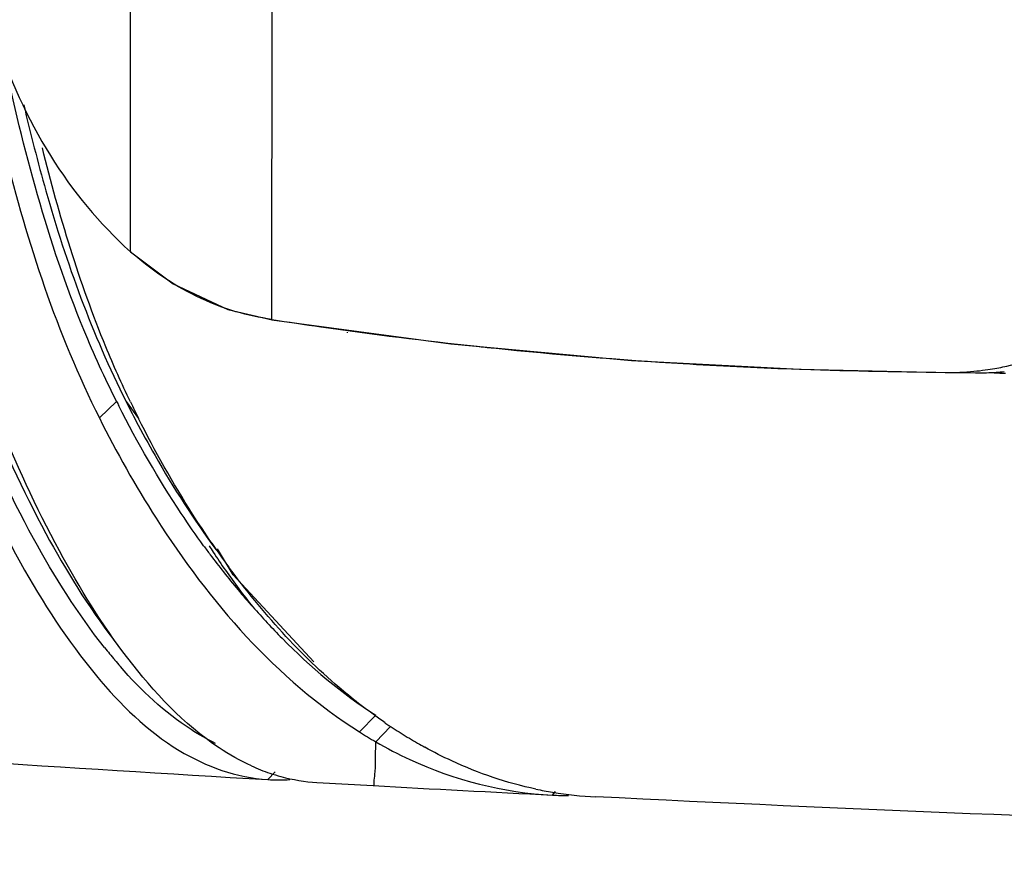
# Model space of a CAD drawing. Header units: millimetres. Extents: x 11 to 407, y 12 to 285.
# Tile 37 of 50: x 133.8 to 136.94, y 236.79 to 239.43. Entities that reach past the tile are written whole.
import ezdxf

# ---------------------------------------------------------------- set-up
doc = ezdxf.new("R2010")
doc.units = ezdxf.units.MM
doc.header["$LTSCALE"] = 23.1
doc.layers.get('0').update_dxf_attribs({"linetype": 'CONTINUOUS'})

msp = doc.modelspace()

# ---------------------------------------------------------------- linework, layer by layer
at = {"color": 7, "linetype": 'Continuous'}
for p, q in [((134.1561, 238.6942), (134.1566, 240.0254)), ((134.6071, 238.4775), (134.6083, 239.9356)), ((134.1561, 238.6942), (134.1561, 238.6926)), ((134.6071, 238.476), (134.6071, 238.4775)), ((134.6071, 238.476), (135.1766, 238.3999)), ((134.8478, 238.4345), (134.8472, 238.4369)), ((135.1766, 238.3999), (135.7527, 238.3471)), ((136.7517, 238.3087), (136.7522, 238.3087)), ((136.7522, 238.3087), (136.8476, 238.3074)), ((134.0572, 238.1637), (134.1122, 238.2159)), ((134.1422, 238.2159), (134.1817, 238.1624)), ((134.4833, 237.6636), (134.434, 237.7465)), ((134.7401, 237.387), (134.4833, 237.6636)), ((134.8859, 237.1631), (134.9381, 237.2169)), ((134.9376, 237.1318), (134.9851, 237.1806)), ((134.6167, 237.0361), (134.5942, 237.0114)), ((134.7504, 237.0024), (134.9294, 236.9923)), ((135.5001, 236.962), (135.5106, 236.973))]:
    msp.add_line(p, q, dxfattribs=at)
at = {"color": 6, "linetype": 'Continuous'}
msp.add_line((136.7522, 238.3087), (136.8479, 238.3074), dxfattribs=at)
at = {"color": 7, "linetype": 'Continuous'}
for points in [[(134.1563, 238.6925), (134.2918, 238.5906), (134.4665, 238.5087), (134.6072, 238.476)], [(135.7527, 238.3471), (136.2873, 238.319), (136.7517, 238.3087)]]:
    msp.add_lwpolyline(points, dxfattribs=at)
for centre, radius, start, end in [((136.8244, 253.0215), 14.7129, 263.8978, 264.09849), ((136.7983, 252.7654), 14.4554, 264.097, 266.50518), ((136.7862, 252.567), 14.2567, 266.50512, 267.19008), ((136.7569, 239.2), 0.8918, 277.8676, 279.8712), ((136.7528, 239.2234), 0.9156, 279.8701, 281.49), ((136.7634, 239.1394), 0.8308, 269.2267, 275.4896), ((136.7603, 239.1753), 0.8669, 275.4701, 277.8686), ((136.8585, 239.1184), 0.8111, 269.231, 271.731), ((136.858, 239.1354), 0.8281, 271.7307, 273.8477), ((136.9542, 239.1304), 0.8244, 266.7111, 269.2551), ((136.8568, 239.1528), 0.8456, 273.8471, 275.6215), ((137.6654, 240.005), 3.9782, 206.7267, 206.9414), ((137.5984, 239.9559), 3.8695, 206.723, 207.747), ((136.9639, 239.5634), 3.115, 205.6526, 206.7285), ((136.5965, 239.3638), 2.7303, 216.0633, 216.8136), ((136.5473, 239.1327), 2.545, 212.7339, 213.2849), ((136.7904, 239.3964), 2.8815, 214.4827, 216.3442), ((136.5281, 239.3124), 2.6448, 216.8098, 218.3036), ((136.4588, 239.0742), 2.4389, 213.2773, 214.9103), ((136.3999, 239.2101), 2.4808, 218.2852, 221.6482), ((136.2702, 238.941), 2.208, 214.8766, 218.6657), ((135.409, 238.4905), 1.7037, 218.4108, 220.1155), ((135.3139, 238.4107), 1.5797, 220.1243, 221.1315), ((135.8761, 238.523), 1.6112, 235.6513, 237.8411), ((135.6709, 238.4049), 1.4691, 237.7031, 240.0542), ((135.837, 238.4606), 1.5375, 237.8395, 240.1199), ((141.166, 349.8341), 113.0139, 265.690433, 266.666346), ((135.6356, 238.3389), 1.3943, 239.9637, 244.9919), ((135.8084, 238.4106), 1.4799, 240.1132, 241.1448), ((134.8024, 237.6276), 0.6292, 245.5103, 251.2752), ((134.6273, 237.5849), 0.5745, 266.6912, 273.6706), ((134.7904, 237.5931), 0.5926, 251.3067, 254.8706), ((134.7832, 237.5657), 0.5643, 254.8509, 266.6712), ((141.6205, 357.4451), 120.6385, 266.820497, 267.091953), ((135.6951, 238.1557), 1.2004, 258.0936, 260.6914), ((135.6998, 238.1871), 1.2322, 260.7163, 267.1688), ((135.5636, 238.2154), 1.2551, 267.0985, 269.4459)]:
    msp.add_arc(centre, radius, start, end, dxfattribs=at)
for points, knots in [([(133.6756, 239.3655), (133.6995, 239.2476), (133.7905, 238.837), (133.9224, 238.4324), (134.0572, 238.1637)], [0, 0, 0, 0, 0.285747, 1, 1, 1, 1]), ([(133.7267, 239.3811), (133.7694, 239.2479), (133.8813, 238.9956), (134.0579, 238.7823), (134.1561, 238.6927)], [0, 0, 0, 0, 0.512671, 1, 1, 1, 1]), ([(134.1122, 238.2159), (134.0746, 238.2905), (133.9138, 238.6427), (133.8151, 239.0201), (133.7516, 239.3165)], [0, 0, 0, 0, 0.216085, 1, 1, 1, 1]), ([(133.8164, 239.1609), (133.838, 239.0693), (133.9199, 238.7461), (134.0345, 238.4298), (134.1422, 238.2159)], [0, 0, 0, 0, 0.281877, 1, 1, 1, 1]), ([(134.1559, 238.2149), (134.1282, 238.2726), (134.0122, 238.5339), (133.929, 238.8088), (133.8757, 239.024)], [0, 0, 0, 0, 0.223889, 1, 1, 1, 1]), ([(136.9352, 238.3262), (137.0011, 238.3396), (137.2983, 238.4351), (137.5479, 238.6404), (137.7159, 238.8155)], [0, 0, 0, 0, 0.217164, 1, 1, 1, 1]), ([(134.6069, 238.4775), (134.5683, 238.4836), (134.4851, 238.4999), (134.3279, 238.5635), (134.2185, 238.6373), (134.1561, 238.6942)], [0, 0, 0, 0, 0.231375, 0.499987, 1, 1, 1, 1]), ([(134.6071, 238.4775), (134.659, 238.4693), (134.8762, 238.4367), (135.0942, 238.4098), (135.2603, 238.392)], [0, 0, 0, 0, 0.239325, 1, 1, 1, 1]), ([(136.0873, 238.3275), (136.1456, 238.3246), (136.3671, 238.3152), (136.5888, 238.3109), (136.7522, 238.3087)], [0, 0, 0, 0, 0.263246, 1, 1, 1, 1]), ([(134.0739, 237.432), (133.988, 237.5403), (133.8268, 237.7968), (133.7012, 238.0712), (133.6409, 238.2225)], [0, 0, 0, 0, 0.459113, 1, 1, 1, 1]), ([(133.689, 238.2218), (133.7472, 238.0765), (133.8681, 237.8115), (134.0215, 237.563), (134.103, 237.4565)], [0, 0, 0, 0, 0.538599, 1, 1, 1, 1]), ([(134.3894, 237.7565), (134.3649, 237.7901), (134.2657, 237.9331), (134.1789, 238.0845), (134.1189, 238.2026)], [0, 0, 0, 0, 0.238953, 1, 1, 1, 1]), ([(133.5863, 238.1708), (133.6498, 238.0105), (133.7824, 237.7211), (134.0196, 237.3542), (134.2807, 237.0951), (134.4951, 237.0171), (134.5942, 237.0114)], [0, 0, 0, 0, 0.322621, 0.593345, 0.814383, 1, 1, 1, 1]), ([(134.1478, 237.398), (134.0657, 237.5053), (133.9112, 237.7556), (133.7894, 238.0223), (133.7307, 238.1685)], [0, 0, 0, 0, 0.461646, 1, 1, 1, 1]), ([(134.0572, 238.1637), (134.1119, 238.0542), (134.3245, 237.6755), (134.621, 237.3304), (134.8859, 237.1631)], [0, 0, 0, 0, 0.280741, 1, 1, 1, 1]), ([(134.4152, 237.765), (134.3943, 237.7955), (134.3096, 237.9238), (134.2342, 238.0581), (134.1817, 238.1624)], [0, 0, 0, 0, 0.240341, 1, 1, 1, 1]), ([(134.1738, 238.1544), (134.1934, 238.1172), (134.2709, 237.9757), (134.3582, 237.8396), (134.4289, 237.7436)], [0, 0, 0, 0, 0.26073, 1, 1, 1, 1]), ([(134.9674, 237.1926), (134.9214, 237.224), (134.7344, 237.3668), (134.5757, 237.5443), (134.4694, 237.6887)], [0, 0, 0, 0, 0.236809, 1, 1, 1, 1]), ([(134.5461, 237.5615), (134.5764, 237.5275), (134.6945, 237.3995), (134.8292, 237.2855), (134.9381, 237.2169)], [0, 0, 0, 0, 0.261179, 1, 1, 1, 1]), ([(134.5416, 237.055), (134.5059, 237.0713), (134.3529, 237.1583), (134.2304, 237.29), (134.1478, 237.398)], [0, 0, 0, 0, 0.223976, 1, 1, 1, 1]), ([(134.4275, 237.1266), (134.4005, 237.1396), (134.2868, 237.2043), (134.1903, 237.2959), (134.1241, 237.3716)], [0, 0, 0, 0, 0.229653, 1, 1, 1, 1]), ([(134.9294, 236.9923), (134.9326, 236.9921), (134.9325, 237.0108), (134.9365, 237.0313), (134.9368, 237.0784), (134.9375, 237.1119), (134.9375, 237.1318)], [0, 0, 0, 0, 0.068178, 0.260265, 0.573412, 1, 1, 1, 1]), ([(135.4475, 236.9811), (135.3554, 237.0005), (135.2346, 237.0417), (135.1222, 237.0989), (135.0942, 237.1144)], [0, 0, 0, 0, 0.746378, 1, 1, 1, 1]), ([(142.024, 236.7861), (141.4863, 236.7897), (139.3572, 236.8128), (137.2284, 236.8772), (135.6389, 236.9565)], [0, 0, 0, 0, 0.252558, 1, 1, 1, 1])]:
    msp.add_open_spline(points, degree=3, knots=knots, dxfattribs=at)
msp.add_open_spline([(135.0461, 237.0753), (135.1875, 237.0095), (135.3443, 236.9698), (135.5001, 236.9619)], degree=3, dxfattribs=at)

doc.saveas('drawing.dxf')
